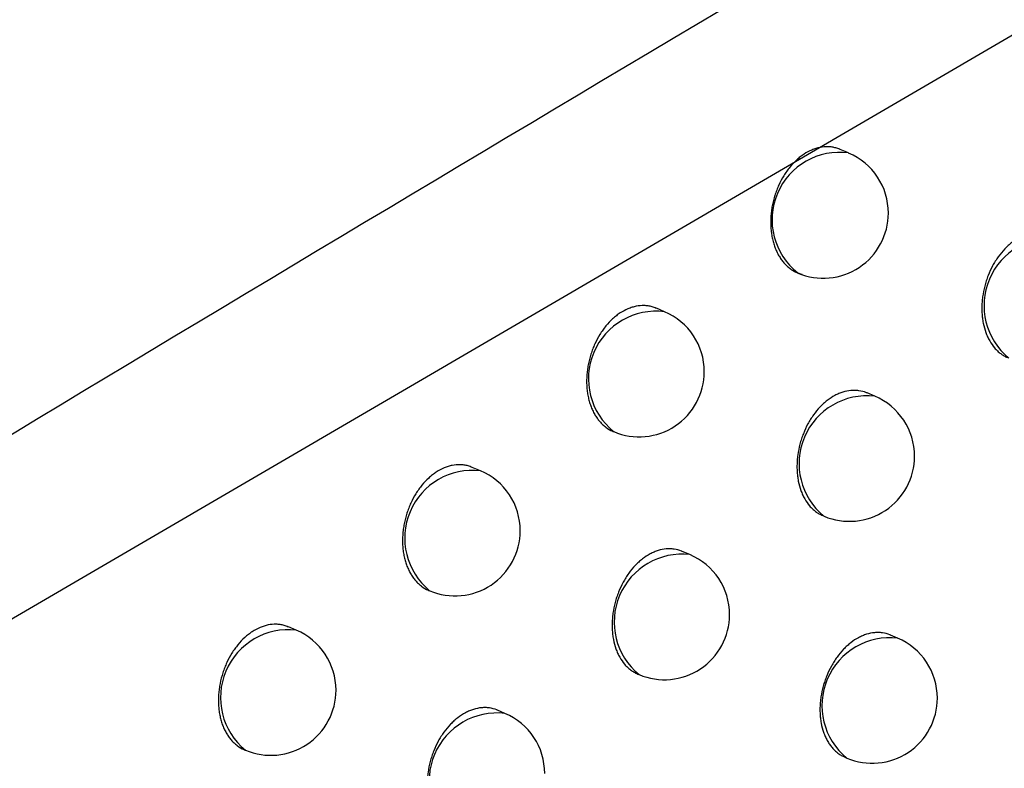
# Model space of a CAD drawing. Header units: millimetres. Extents: x -0.66 to 0.91, y -0.4 to 0.64.
# Tile 136 of 241: x 0.69367 to 0.70123, y -0.16546 to -0.15971. Entities that reach past the tile are written whole.
import ezdxf

# ---------------------------------------------------------------- set-up
doc = ezdxf.new("R2010")
doc.units = ezdxf.units.MM
doc.layers.add('FORMAT', color=7, linetype='Continuous')

msp = doc.modelspace()

# ---------------------------------------------------------------- linework, layer by layer
at = {"layer": 'FORMAT', "color": 7, "linetype": 'Continuous', "lineweight": 25}
for p, q in [((0.715562, -0.151503), (0.692476, -0.164977)), ((0.700037, -0.160735), (0.699972, -0.160708)), ((0.698624, -0.161954), (0.698561, -0.161927)), ((0.700238, -0.162603), (0.700178, -0.162577)), ((0.698228, -0.162872), (0.698234, -0.162874)), ((0.697211, -0.163175), (0.697148, -0.163149)), ((0.699838, -0.163519), (0.699848, -0.163523)), ((0.698818, -0.163818), (0.69876, -0.163794)), ((0.696813, -0.164093), (0.696821, -0.164096)), ((0.695797, -0.164399), (0.695736, -0.164373)), ((0.700413, -0.164459), (0.700358, -0.164436)), ((0.698417, -0.164735), (0.698428, -0.164739)), ((0.697399, -0.165037), (0.697341, -0.165013)), ((0.695398, -0.165316), (0.695407, -0.16532)), ((0.700008, -0.165374), (0.700023, -0.16538))]:
    msp.add_line(p, q, dxfattribs=at)
for centre, radius, start, end in [((0.699967, -0.161248), 0.0005180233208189, 82.214107, 231.897704), ((0.699842, -0.161196), 0.0004999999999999, 0, 67.055906), ((0.699842, -0.161196), 0.0005000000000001, 247.055906, 0), ((0.701597, -0.161907), 0.0005209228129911, 83.34982, 230.761992), ((0.698559, -0.162469), 0.0005194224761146, 82.773722, 231.338089), ((0.698429, -0.162414), 0.0005, 0, 67.055906), ((0.698429, -0.162414), 0.0005000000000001, 247.055906, 0), ((0.700177, -0.16312), 0.0005209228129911, 83.34982, 230.761992), ((0.700043, -0.163063), 0.0005, 0, 67.055906), ((0.700043, -0.163063), 0.0005, 247.055906, 0), ((0.69715, -0.163692), 0.0005209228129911, 83.34982, 230.761992), ((0.697016, -0.163635), 0.0005, 0, 67.055906), ((0.697016, -0.163635), 0.0005, 247.055906, 0), ((0.698758, -0.164336), 0.0005209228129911, 83.34982, 230.761992), ((0.698623, -0.164279), 0.0005000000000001, 0, 67.055906), ((0.698623, -0.164279), 0.0005000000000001, 247.055906, 0), ((0.695736, -0.164916), 0.0005209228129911, 83.34982, 230.761992), ((0.695602, -0.164859), 0.0005, 0, 67.055906), ((0.700353, -0.164977), 0.0005209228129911, 83.34982, 230.761992), ((0.700218, -0.16492), 0.0005, 0, 67.055906), ((0.695602, -0.164859), 0.0005, 247.055906, 0), ((0.700218, -0.16492), 0.0005, 247.055906, 0), ((0.697338, -0.165555), 0.0005209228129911, 83.34982, 230.761992), ((0.697204, -0.165498), 0.0005, 0, 67.055906)]:
    msp.add_arc(centre, radius, start, end, dxfattribs=at)
for points, knots in [([(0.6705967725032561, -0.1727252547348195), (0.6713366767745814, -0.1722604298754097), (0.6774683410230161, -0.1684083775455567), (0.6889959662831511, -0.1612422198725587), (0.7051856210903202, -0.1513490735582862), (0.7213831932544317, -0.1416280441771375), (0.733603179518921, -0.1344214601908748), (0.7404230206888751, -0.1304512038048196), (0.7418410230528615, -0.1296256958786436)], [0, 0, 0, 0, 0.0311834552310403, 0.2584205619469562, 0.4856768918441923, 0.712990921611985, 0.9403241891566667, 1, 1, 1, 1]), ([(0.7413280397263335, -0.1357739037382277), (0.7334972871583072, -0.1400530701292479), (0.7178352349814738, -0.1486117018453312), (0.6949304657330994, -0.1619704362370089), (0.6798858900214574, -0.1712743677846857), (0.672587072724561, -0.1757881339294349)], [0, 0, 0, 0, 0.3398546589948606, 0.6797330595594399, 1, 1, 1, 1]), ([(0.7716482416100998, -0.1374241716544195), (0.7629459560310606, -0.1435037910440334), (0.7455392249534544, -0.1556645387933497), (0.719558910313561, -0.1749755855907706), (0.7023572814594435, -0.1885391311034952), (0.6937575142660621, -0.1953200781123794)], [0, 0, 0, 0, 0.3333052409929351, 0.666693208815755, 1, 1, 1, 1]), ([(0.6897636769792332, -0.1851559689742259), (0.6943681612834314, -0.1812856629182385), (0.70357902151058, -0.1735434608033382), (0.7174479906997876, -0.1622870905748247), (0.731347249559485, -0.1512673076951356), (0.7406269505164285, -0.1441630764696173), (0.7452677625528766, -0.1406102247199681)], [0, 0, 0, 0, 0.2497424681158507, 0.4995875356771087, 0.7497419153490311, 1, 1, 1, 1]), ([(0.7392231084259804, -0.1442338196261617), (0.7308114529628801, -0.1507881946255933), (0.717937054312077, -0.1608199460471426), (0.700639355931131, -0.1749681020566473), (0.6917616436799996, -0.1824570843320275), (0.6873219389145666, -0.1862022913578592)], [0, 0, 0, 0, 0.4851334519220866, 0.7425175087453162, 1, 1, 1, 1]), ([(0.6904517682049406, -0.1919713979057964), (0.6924596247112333, -0.1903677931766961), (0.7027261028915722, -0.182168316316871), (0.7213285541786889, -0.1677778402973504), (0.7383869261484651, -0.1551697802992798), (0.7471314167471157, -0.1488758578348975), (0.7475249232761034, -0.1485926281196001)], [0, 0, 0, 0, 0.1061557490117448, 0.5427906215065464, 0.9794253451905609, 1, 1, 1, 1]), ([(0.699972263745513, -0.1607077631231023), (0.6999708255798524, -0.1607070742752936), (0.699960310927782, -0.1607020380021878), (0.6999393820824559, -0.1606957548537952), (0.6999095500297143, -0.1606892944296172), (0.6998689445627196, -0.1606859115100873), (0.6998274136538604, -0.1606894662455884), (0.6997858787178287, -0.1606999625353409), (0.6997446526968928, -0.1607150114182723), (0.699704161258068, -0.16073671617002), (0.6996654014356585, -0.1607644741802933), (0.6996280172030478, -0.1607961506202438), (0.6995930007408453, -0.1608333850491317), (0.6995611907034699, -0.1608752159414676), (0.6995316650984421, -0.1609199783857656), (0.6995058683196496, -0.160968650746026), (0.6994844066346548, -0.1610200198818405), (0.6994659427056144, -0.1610730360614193), (0.6994521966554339, -0.1611278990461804), (0.6994434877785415, -0.1611832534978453), (0.6994395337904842, -0.1612248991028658), (0.699438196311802, -0.161266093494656), (0.6994394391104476, -0.1613066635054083), (0.6994433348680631, -0.1613468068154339), (0.6994498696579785, -0.1613856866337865), (0.6994589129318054, -0.1614228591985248), (0.699470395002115, -0.1614582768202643), (0.6994844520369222, -0.1614921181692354), (0.6995008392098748, -0.1615235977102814), (0.699519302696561, -0.1615523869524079), (0.6995397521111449, -0.1615784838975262), (0.699562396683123, -0.1616020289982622), (0.6995867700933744, -0.1616223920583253), (0.6996125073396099, -0.1616394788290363), (0.6996395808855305, -0.1616530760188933), (0.6996624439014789, -0.1616620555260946), (0.6996766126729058, -0.1616651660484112), (0.6996808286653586, -0.1616660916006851)], [0, 0, 0, 0, 0.0040734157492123, 0.0297813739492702, 0.0560554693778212, 0.0825259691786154, 0.1335798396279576, 0.1594974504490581, 0.1857969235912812, 0.2366054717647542, 0.2623958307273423, 0.2885628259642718, 0.3393257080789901, 0.3650897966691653, 0.3912265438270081, 0.4421630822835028, 0.4680133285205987, 0.4942353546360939, 0.5454803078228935, 0.5714870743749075, 0.5978681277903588, 0.6234806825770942, 0.6492701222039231, 0.6756169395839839, 0.7021562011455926, 0.7278447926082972, 0.7537118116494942, 0.7801422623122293, 0.8067677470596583, 0.8324301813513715, 0.858271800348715, 0.8846800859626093, 0.9112848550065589, 0.9368357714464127, 0.9625655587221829, 0.9888611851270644, 1, 1, 1, 1]), ([(0.7015958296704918, -0.1613639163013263), (0.7015943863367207, -0.1613632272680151), (0.701574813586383, -0.1613538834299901), (0.7015435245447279, -0.1613467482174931), (0.7015033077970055, -0.1613431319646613), (0.7014623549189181, -0.1613444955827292), (0.7014207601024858, -0.1613527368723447), (0.7013795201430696, -0.1613678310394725), (0.7013388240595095, -0.1613872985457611), (0.7012992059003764, -0.1614131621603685), (0.7012616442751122, -0.1614448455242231), (0.7012256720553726, -0.1614801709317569), (0.7011923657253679, -0.1615206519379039), (0.7011625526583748, -0.1615653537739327), (0.7011352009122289, -0.1616126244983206), (0.7011118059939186, -0.1616632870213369), (0.7010929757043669, -0.1617161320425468), (0.7010772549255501, -0.1617701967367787), (0.701066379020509, -0.161825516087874), (0.7010606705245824, -0.1618807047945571), (0.7010589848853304, -0.1619218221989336), (0.7010598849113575, -0.1619621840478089), (0.7010634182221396, -0.1620020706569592), (0.7010715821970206, -0.1620533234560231), (0.7010848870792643, -0.162101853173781), (0.7011029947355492, -0.1621463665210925), (0.7011242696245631, -0.1621879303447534), (0.701149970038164, -0.1622245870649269), (0.7011794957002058, -0.1622554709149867), (0.701203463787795, -0.1622757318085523), (0.7012290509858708, -0.1622923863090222), (0.701247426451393, -0.1623025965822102), (0.701257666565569, -0.162306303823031), (0.7012585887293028, -0.1623066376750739)], [0, 0, 0, 0, 0.0042737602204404, 0.0579555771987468, 0.0853637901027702, 0.1117661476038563, 0.1651829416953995, 0.1924543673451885, 0.2187581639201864, 0.2719726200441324, 0.2991370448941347, 0.3254224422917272, 0.3785962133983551, 0.4057358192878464, 0.4320914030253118, 0.4854048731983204, 0.5126133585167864, 0.539093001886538, 0.5926573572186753, 0.6199941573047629, 0.6465927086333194, 0.6733765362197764, 0.7004471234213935, 0.7279104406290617, 0.7811733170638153, 0.8085024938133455, 0.8360332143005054, 0.8894466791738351, 0.9165607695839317, 0.944073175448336, 0.9706202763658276, 0.9973542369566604, 1, 1, 1, 1]), ([(0.6985599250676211, -0.161928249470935), (0.6985492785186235, -0.161923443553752), (0.6985293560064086, -0.1619144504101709), (0.6984977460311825, -0.1619086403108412), (0.698457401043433, -0.1619049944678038), (0.6984158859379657, -0.1619086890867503), (0.698374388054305, -0.161919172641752), (0.6983331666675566, -0.1619342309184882), (0.6982926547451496, -0.1619559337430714), (0.698253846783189, -0.1619836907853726), (0.6982163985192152, -0.1620153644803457), (0.6981812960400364, -0.1620525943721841), (0.6981493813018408, -0.1620944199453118), (0.6981197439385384, -0.1621391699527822), (0.6980938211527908, -0.1621878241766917), (0.6980722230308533, -0.162239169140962), (0.6980536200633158, -0.1622921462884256), (0.6980397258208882, -0.1623469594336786), (0.6980308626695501, -0.1624022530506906), (0.6980267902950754, -0.1624438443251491), (0.6980253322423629, -0.1624849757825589), (0.6980264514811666, -0.1625254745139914), (0.6980302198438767, -0.1625655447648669), (0.6980366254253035, -0.1626043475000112), (0.6980455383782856, -0.1626414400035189), (0.6980568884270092, -0.1626767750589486), (0.6980708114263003, -0.1627105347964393), (0.698087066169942, -0.162741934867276), (0.6981053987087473, -0.1627706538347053), (0.6981257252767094, -0.1627966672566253), (0.6981482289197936, -0.1628202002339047), (0.6981805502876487, -0.1628469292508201), (0.6982075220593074, -0.1628641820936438), (0.6982271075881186, -0.1628713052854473), (0.6982280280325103, -0.1628716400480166)], [0, 0, 0, 0, 0.0310108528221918, 0.0580295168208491, 0.0854472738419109, 0.1383578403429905, 0.1652177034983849, 0.192472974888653, 0.2451497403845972, 0.2718883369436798, 0.2990173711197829, 0.3516501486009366, 0.3783634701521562, 0.4054634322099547, 0.4582613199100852, 0.4850565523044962, 0.5122375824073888, 0.5653290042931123, 0.5922732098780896, 0.6196056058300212, 0.6461282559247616, 0.6728341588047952, 0.7001175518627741, 0.7276003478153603, 0.7541950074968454, 0.7809743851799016, 0.8083370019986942, 0.8359014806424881, 0.8624710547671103, 0.8892260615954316, 0.9165673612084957, 0.9441118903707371, 0.997373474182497, 1, 1, 1, 1]), ([(0.7001777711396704, -0.16257743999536), (0.7001763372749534, -0.1625767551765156), (0.7001568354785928, -0.1625674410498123), (0.700125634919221, -0.1625603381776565), (0.700085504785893, -0.1625567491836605), (0.7000446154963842, -0.1625581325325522), (0.7000030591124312, -0.1625663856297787), (0.6999618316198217, -0.1625814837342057), (0.699921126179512, -0.1626009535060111), (0.6998814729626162, -0.162626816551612), (0.6998438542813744, -0.162658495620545), (0.6998078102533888, -0.1626938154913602), (0.6997744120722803, -0.1627342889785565), (0.6997444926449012, -0.1627789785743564), (0.6997170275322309, -0.1628262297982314), (0.6996935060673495, -0.1628768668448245), (0.699674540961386, -0.1629296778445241), (0.6996586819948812, -0.1629836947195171), (0.6996476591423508, -0.163038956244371), (0.6996417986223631, -0.1630940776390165), (0.6996399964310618, -0.1631351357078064), (0.6996407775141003, -0.1631754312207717), (0.6996441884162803, -0.1632152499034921), (0.6996521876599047, -0.1632664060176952), (0.6996653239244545, -0.1633148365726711), (0.6996832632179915, -0.1633592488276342), (0.6997043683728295, -0.1634007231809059), (0.6997299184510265, -0.1634372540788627), (0.6997592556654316, -0.1634681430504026), (0.6997832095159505, -0.1634880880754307), (0.69980915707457, -0.1635062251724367), (0.6998284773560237, -0.1635136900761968), (0.6998386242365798, -0.1635176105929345)], [0, 0, 0, 0, 0.0042594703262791, 0.0579324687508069, 0.08533563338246, 0.1117455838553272, 0.1651773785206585, 0.1924560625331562, 0.2187760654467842, 0.2720232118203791, 0.2992042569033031, 0.3255073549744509, 0.3787171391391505, 0.4058754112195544, 0.4322425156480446, 0.485579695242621, 0.5128007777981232, 0.5392810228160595, 0.5928470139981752, 0.6201851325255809, 0.6467735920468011, 0.6735473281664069, 0.7006078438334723, 0.7280611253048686, 0.7812924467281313, 0.8086053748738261, 0.8361196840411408, 0.8895047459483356, 0.9166042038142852, 0.9441014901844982, 0.9706424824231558, 1, 1, 1, 1]), ([(0.6971476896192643, -0.1631501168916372), (0.6971370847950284, -0.1631453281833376), (0.6971172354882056, -0.1631363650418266), (0.6970857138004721, -0.1631305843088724), (0.6970454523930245, -0.1631269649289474), (0.6970039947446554, -0.1631306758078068), (0.696962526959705, -0.1631411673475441), (0.6969213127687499, -0.1631562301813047), (0.6968807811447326, -0.1631779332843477), (0.6968419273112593, -0.1632056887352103), (0.696804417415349, -0.163237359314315), (0.6967692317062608, -0.1632745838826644), (0.6967372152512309, -0.1633164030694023), (0.6967074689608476, -0.1633611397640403), (0.696681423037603, -0.1634097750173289), (0.6966596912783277, -0.1634610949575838), (0.6966409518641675, -0.1635140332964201), (0.6966269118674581, -0.1635687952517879), (0.696617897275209, -0.1636240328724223), (0.6966123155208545, -0.1636793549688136), (0.6966119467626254, -0.1637341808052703), (0.6966167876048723, -0.1637871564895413), (0.6966230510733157, -0.1638257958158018), (0.6966318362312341, -0.1638628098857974), (0.696643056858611, -0.1638980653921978), (0.6966568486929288, -0.1639317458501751), (0.6966729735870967, -0.1639630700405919), (0.6966912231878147, -0.1639917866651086), (0.6967114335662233, -0.1640177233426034), (0.696733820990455, -0.164041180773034), (0.6967659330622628, -0.1640677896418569), (0.6967927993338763, -0.1640849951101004), (0.6968123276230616, -0.1640920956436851), (0.6968132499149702, -0.164092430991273)], [0, 0, 0, 0, 0.0309893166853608, 0.0580034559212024, 0.085416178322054, 0.1383449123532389, 0.1652137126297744, 0.1924777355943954, 0.2451918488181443, 0.2719493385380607, 0.2990974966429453, 0.3517708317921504, 0.3785049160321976, 0.4056261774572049, 0.4584507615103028, 0.4852598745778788, 0.5124553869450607, 0.5655490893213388, 0.5924947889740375, 0.6198290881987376, 0.6731828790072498, 0.700262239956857, 0.727734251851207, 0.7543116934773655, 0.7810737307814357, 0.8084185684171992, 0.8359650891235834, 0.862519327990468, 0.8894546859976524, 0.9165838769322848, 0.944111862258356, 0.9973604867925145, 1, 1, 1, 1]), ([(0.6987594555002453, -0.1637937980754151), (0.69875803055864, -0.1637931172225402), (0.6987385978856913, -0.1637838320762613), (0.6987074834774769, -0.1637767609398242), (0.6986674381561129, -0.1637731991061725), (0.6986266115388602, -0.1637746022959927), (0.698585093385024, -0.1637828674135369), (0.698543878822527, -0.1637979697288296), (0.69850316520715, -0.1638174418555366), (0.6984634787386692, -0.1638433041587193), (0.698425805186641, -0.1638749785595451), (0.6983896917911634, -0.1639102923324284), (0.69835620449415, -0.1639507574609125), (0.698326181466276, -0.1639954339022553), (0.6982986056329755, -0.1640426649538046), (0.6982749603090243, -0.1640932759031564), (0.6982558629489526, -0.1641460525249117), (0.6982398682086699, -0.1642000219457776), (0.6982287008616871, -0.1642552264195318), (0.6982226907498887, -0.1643102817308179), (0.698220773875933, -0.1643512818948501), (0.6982214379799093, -0.1643915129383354), (0.6982247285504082, -0.1644312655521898), (0.6982325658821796, -0.16448232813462), (0.6982455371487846, -0.1645306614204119), (0.6982633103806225, -0.1645749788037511), (0.6982842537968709, -0.1646163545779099), (0.6983096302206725, -0.164652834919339), (0.698338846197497, -0.1646835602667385), (0.6983625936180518, -0.1647037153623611), (0.6983879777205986, -0.164720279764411), (0.6984062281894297, -0.1647304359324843), (0.6984164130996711, -0.1647341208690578), (0.6984173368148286, -0.1647344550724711)], [0, 0, 0, 0, 0.0042462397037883, 0.0579081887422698, 0.0853052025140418, 0.1117208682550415, 0.1651638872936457, 0.1924479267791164, 0.2187817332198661, 0.2720567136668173, 0.2992519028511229, 0.3255702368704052, 0.3788110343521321, 0.4059854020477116, 0.4323619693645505, 0.4857186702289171, 0.512950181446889, 0.5394296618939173, 0.5929944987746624, 0.6203324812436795, 0.6469101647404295, 0.6736731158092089, 0.7007228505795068, 0.7281653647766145, 0.7813645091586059, 0.8086608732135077, 0.8361584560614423, 0.8895142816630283, 0.9165986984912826, 0.9440804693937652, 0.9706144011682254, 0.9973348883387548, 1, 1, 1, 1]), ([(0.6957351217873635, -0.1643747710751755), (0.695724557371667, -0.1643699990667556), (0.6957047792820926, -0.1643610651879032), (0.6956733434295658, -0.16435531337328), (0.6956331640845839, -0.164351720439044), (0.6955917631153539, -0.1643554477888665), (0.6955503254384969, -0.1643659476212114), (0.6955091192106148, -0.1643810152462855), (0.6954685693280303, -0.1644027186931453), (0.6954296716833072, -0.1644304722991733), (0.6953921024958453, -0.1644621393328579), (0.6953568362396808, -0.1644993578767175), (0.6953247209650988, -0.164541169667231), (0.6952948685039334, -0.1645858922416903), (0.6952687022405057, -0.1646345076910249), (0.6952468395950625, -0.1646858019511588), (0.6952279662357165, -0.1647387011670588), (0.6952137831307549, -0.1647934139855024), (0.6952046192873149, -0.1648485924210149), (0.6951988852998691, -0.1649038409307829), (0.6951983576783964, -0.1649585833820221), (0.6952030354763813, -0.1650114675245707), (0.6952091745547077, -0.1650500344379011), (0.6952178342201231, -0.1650869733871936), (0.6952289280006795, -0.1651221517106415), (0.695242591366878, -0.1651557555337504), (0.6952585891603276, -0.1651870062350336), (0.6952767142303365, -0.1652156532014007), (0.6952968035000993, -0.1652415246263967), (0.6953190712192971, -0.1652649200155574), (0.6953510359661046, -0.1652914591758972), (0.6953777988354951, -0.1653086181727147), (0.6953972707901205, -0.1653156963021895), (0.6953981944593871, -0.1653160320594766)], [0, 0, 0, 0, 0.0309682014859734, 0.0579768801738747, 0.0853836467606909, 0.138327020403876, 0.1652029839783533, 0.1924739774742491, 0.24522079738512, 0.2719948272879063, 0.2991597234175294, 0.3518688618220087, 0.3786212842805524, 0.4057613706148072, 0.4586087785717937, 0.4854297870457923, 0.512637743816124, 0.5657313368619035, 0.5926772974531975, 0.6200122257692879, 0.6733433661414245, 0.7004114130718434, 0.7278721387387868, 0.7544322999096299, 0.7811769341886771, 0.8085039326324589, 0.8360324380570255, 0.8625711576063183, 0.8894905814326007, 0.9166036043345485, 0.9441148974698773, 0.9973490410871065, 0.9999999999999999, 0.9999999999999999, 0.9999999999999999, 0.9999999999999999]), ([(0.7003579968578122, -0.1644364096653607), (0.7003565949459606, -0.1644357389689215), (0.7003373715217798, -0.1644265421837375), (0.7003065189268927, -0.164419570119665), (0.7002667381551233, -0.1644160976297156), (0.7002261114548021, -0.164417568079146), (0.7001847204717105, -0.164425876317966), (0.7001435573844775, -0.1644409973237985), (0.7001028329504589, -0.1644604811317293), (0.7000630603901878, -0.1644863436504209), (0.7000252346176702, -0.164518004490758), (0.6999889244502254, -0.1645532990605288), (0.6999551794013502, -0.164593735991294), (0.699924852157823, -0.1646383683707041), (0.6998969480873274, -0.1646855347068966), (0.6998729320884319, -0.1647360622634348), (0.6998534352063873, -0.1647887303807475), (0.6998370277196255, -0.164842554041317), (0.6998254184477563, -0.1648975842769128), (0.6998189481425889, -0.1649524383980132), (0.6998166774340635, -0.1649932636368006), (0.699816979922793, -0.1650333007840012), (0.699819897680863, -0.1650728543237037), (0.6998272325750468, -0.165123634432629), (0.699839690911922, -0.165171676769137), (0.699856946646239, -0.1652156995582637), (0.6998723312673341, -0.1652466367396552), (0.6998898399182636, -0.1652749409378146), (0.6999093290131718, -0.1653004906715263), (0.6999309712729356, -0.1653235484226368), (0.6999544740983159, -0.1653432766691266), (0.6999799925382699, -0.1653612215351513), (0.6999990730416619, -0.1653685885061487), (0.7000090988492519, -0.1653724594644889)], [0, 0, 0, 0, 0.0042190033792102, 0.0578522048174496, 0.085233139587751, 0.1116654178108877, 0.1651411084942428, 0.1924407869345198, 0.2188137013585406, 0.2721675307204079, 0.2994027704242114, 0.3257646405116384, 0.3790940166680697, 0.4063143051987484, 0.4327190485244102, 0.4861337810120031, 0.5133961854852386, 0.539875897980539, 0.5934422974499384, 0.6207823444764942, 0.6473323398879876, 0.6740676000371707, 0.7010896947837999, 0.7285046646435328, 0.7816175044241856, 0.8088694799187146, 0.8363222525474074, 0.8628903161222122, 0.889644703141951, 0.9166880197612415, 0.9441274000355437, 0.970641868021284, 1, 1, 1, 1]), ([(0.6973409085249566, -0.1650129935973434), (0.6973394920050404, -0.1650123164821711), (0.69732012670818, -0.1650030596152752), (0.6972890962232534, -0.1649960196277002), (0.697249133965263, -0.1649924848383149), (0.6972083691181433, -0.1649939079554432), (0.6971668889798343, -0.1650021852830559), (0.6971256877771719, -0.1650172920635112), (0.6970849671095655, -0.1650367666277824), (0.6970452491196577, -0.1650626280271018), (0.6970075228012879, -0.1650942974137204), (0.6969713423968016, -0.1651296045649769), (0.6969377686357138, -0.1651700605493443), (0.6969076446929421, -0.1652147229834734), (0.6968799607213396, -0.1652619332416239), (0.6968561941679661, -0.1653125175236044), (0.6968369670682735, -0.1653652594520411), (0.6968208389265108, -0.1654191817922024), (0.6968095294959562, -0.1654743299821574), (0.6968033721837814, -0.1655293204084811), (0.6968013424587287, -0.1655702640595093), (0.6968018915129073, -0.1656104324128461), (0.6968050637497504, -0.165650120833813), (0.6968127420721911, -0.1657010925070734), (0.6968255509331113, -0.1657493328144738), (0.6968431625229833, -0.1657935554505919), (0.6968639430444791, -0.1658348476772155), (0.6968891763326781, -0.1658712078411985), (0.6969182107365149, -0.165901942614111), (0.6969419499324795, -0.1659217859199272), (0.6969676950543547, -0.1659398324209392), (0.6969869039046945, -0.1659472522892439), (0.6969969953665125, -0.1659511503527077)], [0, 0, 0, 0, 0.0042344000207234, 0.0578886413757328, 0.0852812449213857, 0.1117035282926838, 0.1651596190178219, 0.1924499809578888, 0.2187979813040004, 0.2721015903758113, 0.2993113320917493, 0.3256452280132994, 0.3789176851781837, 0.4061084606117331, 0.4324952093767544, 0.485872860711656, 0.5131155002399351, 0.539595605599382, 0.5931620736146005, 0.6205013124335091, 0.647070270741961, 0.6738244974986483, 0.7008655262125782, 0.7282993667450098, 0.7814711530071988, 0.8087534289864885, 0.8362367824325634, 0.8895680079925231, 0.9166397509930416, 0.9441084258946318, 0.970637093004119, 1, 1, 1, 1])]:
    msp.add_open_spline(points, degree=3, knots=knots, dxfattribs=at)

doc.saveas('drawing.dxf')
